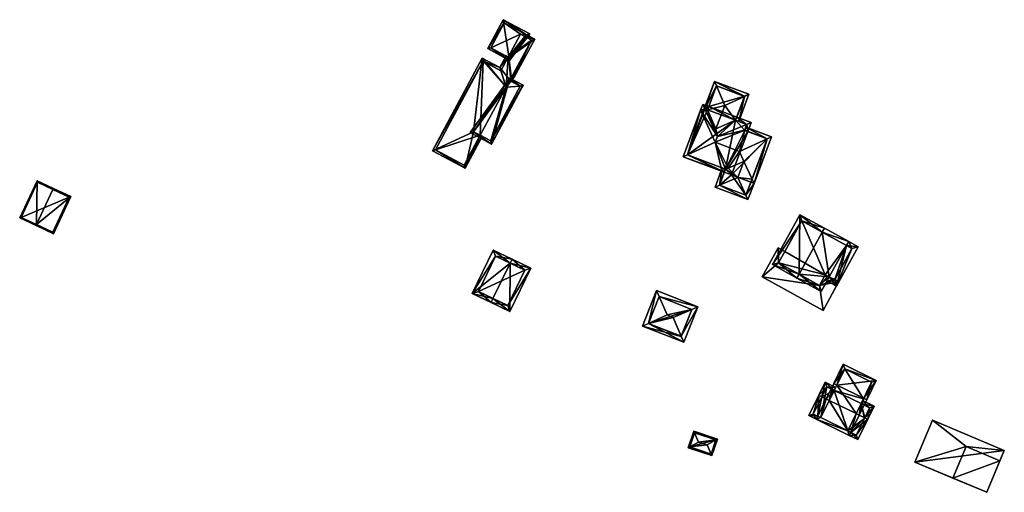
# Model space of a CAD drawing. Header units: inches. Extents: x 2528110 to 2532513, y 1151075 to 1152012.
# Tile 6 of 99: x 2529576 to 2529792, y 1151899 to 1152003. Entities that reach past the tile are written whole.
import ezdxf

# ---------------------------------------------------------------- set-up
doc = ezdxf.new("R2010")
doc.units = ezdxf.units.IN
doc.header["$MEASUREMENT"] = 0
doc.layers.add('Gebaeude Einzelhaus', color=10, linetype='Continuous')

msp = doc.modelspace()

# ---------------------------------------------------------------- meshes
at = {"layer": 'Gebaeude Einzelhaus'}
mesh = msp.add_polyface(dxfattribs=at)
corners = [(2529682.471, 1152002.978, 387.62), (2529683.826, 1151994.036, 386.832), (2529688.293, 1151999.841, 386.66), (2529679.043, 1151996.614, 387.62), (2529687.538, 1151999.68, 386.745), (2529682.674, 1152002.3, 387.547), (2529679.72, 1151996.816, 387.547), (2529683.689, 1151994.678, 386.894), (2529682.674, 1152002.3, 376.03), (2529687.538, 1151999.68, 376.03), (2529679.72, 1151996.816, 376.03), (2529683.515, 1151994.772, 386.129), (2529683.515, 1151994.772, 376.03), (2529683.689, 1151994.678, 386.161), (2529687.224, 1151999.272, 386.312), (2529687.224, 1151999.272, 376.03), (2529686.229, 1151999.808, 376.03)]
mesh.append_faces([[corners[k] for k in face] for face in [(6, 7, 1), (1, 7, 4), (5, 6, 3), (3, 6, 1), (4, 5, 0), (0, 5, 3), (1, 4, 2), (2, 4, 0), (3, 1, 0), (0, 1, 2)]], dxfattribs={"color": 13})
mesh.append_faces([[corners[k] for k in face] for face in [(9, 16, 8), (8, 16, 10), (10, 16, 12), (9, 15, 16), (9, 14, 15), (14, 7, 13), (9, 4, 14), (14, 4, 7), (7, 11, 13), (11, 10, 12), (7, 6, 11), (11, 6, 10), (6, 5, 10), (10, 5, 8), (5, 4, 8), (8, 4, 9)]], dxfattribs={"color": 41})
mesh = msp.add_polyface(dxfattribs=at)
corners = [(2529683.118, 1151988.17, 386.579), (2529681.693, 1151992.443, 386.048), (2529677.863, 1151994.506, 385.342), (2529684.088, 1151989.493, 386.616), (2529683.689, 1151994.678, 386.161), (2529683.515, 1151994.772, 386.129), (2529683.075, 1151995.009, 386.048), (2529675.933, 1151978.369, 386.308), (2529666.918, 1151974.193, 385.342), (2529674.076, 1151970.335, 386.66), (2529677.409, 1151977.574, 386.579), (2529677.849, 1151977.337, 386.66), (2529684.329, 1151989.363, 386.66), (2529689.355, 1151998.691, 386.66), (2529687.224, 1151999.272, 386.312), (2529687.533, 1151999.673, 386.325), (2529678.065, 1151993.829, 385.423), (2529667.595, 1151974.395, 385.423), (2529681.895, 1151991.765, 386.129), (2529673.874, 1151971.013, 386.579), (2529688.678, 1151998.489, 386.579), (2529688.678, 1151998.489, 376.03), (2529687.224, 1151999.272, 376.03), (2529681.895, 1151991.765, 376.03), (2529683.515, 1151994.772, 376.03), (2529678.065, 1151993.829, 376.03), (2529667.595, 1151974.395, 376.029), (2529673.874, 1151971.013, 376.029), (2529677.409, 1151977.574, 376.029), (2529683.118, 1151988.17, 376.03), (2529686.229, 1151999.808, 376.03)]
mesh.append_faces([[corners[k] for k in face] for face in [(20, 3, 0), (20, 12, 3), (20, 13, 12), (20, 15, 13), (20, 14, 15), (9, 19, 11), (11, 19, 10), (9, 17, 19), (16, 1, 18), (18, 1, 5), (5, 1, 6), (16, 2, 1), (9, 8, 17), (17, 8, 16), (16, 8, 2), (4, 13, 14), (14, 13, 15), (4, 12, 13), (4, 3, 12), (7, 9, 10), (10, 9, 11), (7, 8, 9), (0, 2, 7), (7, 2, 8), (6, 1, 5), (5, 1, 4), (4, 1, 3), (3, 1, 0), (0, 1, 2)]], dxfattribs={"color": 13})
mesh.append_faces([[corners[k] for k in face] for face in [(25, 28, 26), (26, 28, 27), (25, 29, 28), (29, 24, 21), (21, 24, 22), (22, 24, 30), (25, 23, 29), (29, 23, 24), (21, 20, 29), (29, 20, 0), (27, 28, 19), (19, 28, 10), (19, 17, 27), (27, 17, 26), (17, 16, 26), (26, 16, 25), (16, 23, 25), (16, 18, 23), (23, 5, 24), (23, 18, 5), (14, 21, 22), (14, 20, 21)]], dxfattribs={"color": 41})
mesh = msp.add_polyface(dxfattribs=at)
corners = [(2529679.904, 1151975.661, 387.14), (2529683.941, 1151990.139, 387.438), (2529675.19, 1151978.201, 387.62), (2529686.858, 1151988.568, 387.14), (2529675.933, 1151978.369, 387.569), (2529679.701, 1151976.339, 387.185), (2529686.18, 1151988.365, 387.185), (2529684.088, 1151989.493, 387.399), (2529686.18, 1151988.365, 376.03), (2529684.088, 1151989.493, 376.03), (2529684.088, 1151989.493, 386.616), (2529683.118, 1151988.17, 386.579), (2529683.118, 1151988.17, 376.03), (2529675.933, 1151978.369, 386.308), (2529677.409, 1151977.574, 386.579), (2529679.701, 1151976.339, 376.029), (2529677.409, 1151977.574, 376.029)]
mesh.append_faces([[corners[k] for k in face] for face in [(7, 4, 1), (6, 7, 1), (3, 5, 6), (3, 6, 1), (4, 5, 0), (0, 5, 3), (1, 4, 2), (2, 4, 0), (3, 1, 0), (0, 1, 2)]], dxfattribs={"color": 13})
mesh.append_faces([[corners[k] for k in face] for face in [(8, 12, 9), (8, 15, 12), (12, 15, 16), (6, 5, 8), (8, 5, 15), (15, 14, 16), (14, 4, 13), (15, 5, 14), (14, 5, 4), (4, 11, 13), (11, 9, 12), (11, 10, 9), (4, 7, 11), (11, 7, 10), (8, 10, 6), (6, 10, 7), (8, 9, 10)]], dxfattribs={"color": 41})
mesh = msp.add_polyface(dxfattribs=at)
corners = [(2529725.761, 1151983.095, 389.657), (2529721.914, 1151972.863, 389.657), (2529722.883, 1151973.3, 389.904), (2529728.969, 1151976.044, 391.458), (2529729.453, 1151977.33, 391.458), (2529726.682, 1151983.404, 389.904), (2529726.241, 1151984.371, 389.657), (2529727.062, 1151983.623, 389.793), (2529727.53, 1151983.887, 389.657), (2529727.266, 1151983.186, 389.904), (2529729.12, 1151978.991, 390.984), (2529727.253, 1151983.191, 389.904), (2529733.429, 1151980.886, 389.899), (2529735.856, 1151979.956, 389.904), (2529733.687, 1151981.572, 389.657), (2529736.875, 1151980.374, 389.657), (2529727.255, 1151983.19, 389.904), (2529730.421, 1151969.791, 389.696), (2529730.964, 1151969.46, 389.657), (2529731.214, 1151970.123, 389.891), (2529731.215, 1151970.125, 389.892), (2529731.797, 1151970.37, 390.035), (2529736.131, 1151978.396, 389.657), (2529735.447, 1151978.708, 389.887), (2529735.429, 1151978.66, 389.887), (2529722.88, 1151973.301, 389.903), (2529726.201, 1151982.127, 389.904), (2529726.685, 1151983.411, 389.902), (2529731.228, 1151970.16, 389.904), (2529735.909, 1151979.936, 389.887), (2529733.423, 1151980.871, 389.904), (2529731.05, 1151984.125, 390.984), (2529729.236, 1151988.422, 389.909), (2529726.685, 1151983.411, 389.7), (2529728.811, 1151989.428, 389.657), (2529724.421, 1151977.753, 389.657), (2529726.68, 1151983.397, 389.7), (2529724.539, 1151977.709, 389.699), (2529735.402, 1151986.136, 389.899), (2529736.373, 1151986.585, 389.657), (2529734.125, 1151980.607, 389.657), (2529733.423, 1151980.871, 389.899), (2529729.236, 1151988.423, 389.909), (2529726.412, 1151982.728, 389.695), (2529735.406, 1151986.148, 389.895), (2529729.25, 1151988.461, 389.896), (2529727.266, 1151983.186, 389.908), (2529740.36, 1151976.805, 389.903), (2529734.268, 1151974.051, 391.458), (2529735.277, 1151971.837, 390.892), (2529737.04, 1151967.972, 389.903), (2529737.479, 1151967.009, 389.657), (2529741.326, 1151977.243, 389.657), (2529736.777, 1151967.273, 389.657), (2529735.693, 1151979.361, 389.657), (2529726.466, 1151982.83, 389.657), (2529735.429, 1151978.66, 389.904), (2529730.526, 1151970.424, 389.657), (2529728.933, 1151966.189, 389.657), (2529729.938, 1151966.613, 389.904), (2529733.951, 1151968.309, 390.892), (2529731.228, 1151970.16, 389.891), (2529736.15, 1151963.475, 389.657), (2529735.71, 1151964.442, 389.904), (2529729.899, 1151966.628, 389.891), (2529735.713, 1151964.441, 389.903), (2529735.429, 1151978.66, 380.425), (2529736.131, 1151978.396, 380.425), (2529735.909, 1151979.936, 380.425), (2529733.423, 1151980.871, 380.425), (2529733.687, 1151981.572, 380.425), (2529727.53, 1151983.887, 380.425), (2529727.266, 1151983.186, 380.425), (2529726.685, 1151983.411, 380.425), (2529722.88, 1151973.301, 380.425), (2529731.228, 1151970.16, 380.425), (2529730.964, 1151969.46, 380.425), (2529732.548, 1151968.864, 380.425), (2529735.406, 1151986.148, 380.425), (2529729.25, 1151988.461, 380.425), (2529736.777, 1151967.273, 380.425), (2529740.36, 1151976.805, 380.425), (2529729.899, 1151966.628, 380.425), (2529730.965, 1151969.46, 380.425), (2529735.713, 1151964.441, 380.425)]
mesh.append_faces([[corners[k] for k in face] for face in [(62, 63, 65), (50, 51, 65), (65, 51, 62), (58, 59, 62), (62, 59, 63), (19, 61, 20), (64, 57, 19), (19, 57, 61), (59, 58, 64), (64, 58, 57), (50, 63, 51), (51, 63, 62), (49, 60, 50), (50, 60, 63), (59, 63, 60), (58, 62, 59), (59, 62, 63), (57, 20, 61), (20, 60, 21), (21, 60, 49), (57, 59, 20), (20, 59, 60), (57, 58, 59), (26, 0, 55), (52, 47, 54), (54, 47, 23), (23, 47, 56), (51, 53, 50), (50, 47, 51), (51, 47, 52), (26, 55, 0), (47, 23, 48), (48, 23, 3), (47, 54, 23), (47, 52, 54), (51, 50, 53), (48, 21, 49), (48, 3, 21), (47, 51, 52), (47, 50, 51), (47, 49, 50), (47, 48, 49), (11, 46, 16), (11, 42, 46), (11, 33, 42), (39, 40, 38), (38, 40, 12), (12, 40, 41), (43, 37, 35), (43, 36, 37), (45, 42, 34), (39, 44, 34), (34, 44, 45), (39, 38, 44), (43, 33, 36), (35, 34, 43), (43, 34, 33), (33, 34, 42), (12, 31, 10), (12, 38, 31), (41, 40, 12), (12, 40, 38), (38, 40, 39), (38, 32, 31), (38, 34, 32), (38, 39, 34), (33, 35, 36), (36, 35, 37), (33, 34, 35), (11, 32, 33), (33, 32, 34), (11, 31, 32), (11, 10, 31), (29, 13, 15), (12, 13, 30), (12, 14, 13), (13, 14, 15), (15, 22, 29), (29, 22, 23), (23, 22, 24), (1, 25, 2), (19, 28, 20), (18, 2, 19), (19, 2, 28), (18, 1, 2), (6, 27, 5), (27, 7, 11), (7, 9, 16), (7, 8, 9), (27, 6, 7), (7, 6, 8), (26, 0, 5), (5, 0, 6), (26, 25, 0), (0, 25, 1), (23, 4, 3), (23, 13, 4), (24, 22, 23), (23, 22, 13), (13, 22, 15), (3, 20, 21), (1, 17, 2), (2, 17, 3), (3, 17, 20), (1, 18, 17), (17, 18, 19), (9, 7, 16), (12, 13, 14), (14, 13, 15), (10, 4, 12), (12, 4, 13), (7, 5, 11), (11, 5, 10), (10, 5, 4), (7, 6, 5), (9, 8, 7), (7, 8, 6), (0, 5, 6), (0, 4, 5), (0, 3, 4), (0, 2, 3), (0, 1, 2)]], dxfattribs={"color": 13})
mesh.append_faces([[corners[k] for k in face] for face in [(82, 77, 84), (84, 77, 80), (82, 83, 77), (65, 53, 50), (65, 84, 53), (53, 84, 80), (65, 63, 84), (63, 59, 84), (84, 59, 82), (59, 64, 82), (64, 18, 82), (82, 18, 83), (64, 19, 18), (77, 81, 80), (77, 67, 81), (23, 56, 24), (56, 22, 24), (22, 81, 67), (56, 47, 22), (22, 47, 81), (50, 81, 47), (53, 80, 50), (50, 80, 81), (70, 71, 78), (78, 71, 79), (46, 9, 16), (42, 8, 46), (46, 8, 9), (42, 79, 8), (8, 79, 71), (42, 45, 79), (45, 44, 79), (79, 44, 78), (44, 38, 78), (12, 14, 38), (38, 14, 78), (78, 14, 70), (72, 74, 73), (75, 77, 76), (75, 67, 77), (75, 66, 67), (71, 69, 72), (72, 69, 74), (74, 69, 75), (75, 69, 66), (66, 69, 68), (71, 70, 69), (18, 75, 76), (20, 61, 19), (19, 61, 18), (18, 61, 75), (20, 28, 61), (2, 61, 28), (2, 74, 61), (61, 74, 75), (25, 74, 2), (73, 26, 5), (73, 74, 26), (26, 74, 25), (33, 5, 27), (33, 73, 5), (16, 33, 11), (11, 33, 27), (33, 72, 73), (16, 9, 33), (33, 9, 72), (8, 72, 9), (8, 71, 72), (41, 12, 30), (41, 14, 12), (41, 69, 14), (14, 69, 70), (29, 41, 13), (13, 41, 30), (29, 69, 41), (29, 68, 69), (23, 68, 29), (23, 66, 68), (23, 24, 66), (67, 66, 22), (22, 66, 24)]], dxfattribs={"color": 41})
mesh = msp.add_polyface(dxfattribs=at)
corners = [(2529583.675, 1151965.67, 376.835), (2529583.781, 1151965.896, 376.835), (2529580.185, 1151967.58, 376.48), (2529580.072, 1151957.974, 376.835), (2529576.37, 1151959.431, 376.479), (2529579.966, 1151957.748, 376.835), (2529583.771, 1151955.966, 376.479), (2529587.586, 1151964.115, 376.479), (2529576.703, 1151959.551, 376.501), (2529580.305, 1151967.248, 376.502), (2529583.651, 1151956.299, 376.5), (2529587.254, 1151963.995, 376.5), (2529587.254, 1151963.995, 371.42), (2529580.305, 1151967.248, 371.42), (2529576.703, 1151959.551, 371.42), (2529583.651, 1151956.299, 371.42)]
mesh.append_faces([[corners[k] for k in face] for face in [(0, 9, 1), (11, 0, 1), (1, 9, 2), (7, 10, 11), (7, 11, 1), (6, 10, 7), (3, 10, 5), (8, 3, 5), (5, 10, 6), (9, 8, 4), (2, 9, 4), (4, 8, 5), (3, 7, 0), (0, 7, 1), (5, 6, 3), (3, 6, 7), (3, 4, 5), (0, 2, 3), (3, 2, 4), (0, 1, 2)]], dxfattribs={"color": 13})
mesh.append_faces([[corners[k] for k in face] for face in [(12, 15, 14), (12, 14, 13), (11, 15, 12), (10, 15, 11), (14, 15, 3), (3, 15, 10), (8, 14, 3), (13, 14, 9), (9, 14, 8), (12, 13, 0), (0, 13, 9), (11, 12, 0)]], dxfattribs={"color": 41})
mesh = msp.add_polyface(dxfattribs=at)
corners = [(2529758.269, 1151954.219, 387.903), (2529758.246, 1151954.219, 387.913), (2529757.784, 1151953.342, 387.903), (2529747.356, 1151947.081, 391.151), (2529746.873, 1151946.206, 391.151), (2529752.21, 1151943.256, 387.903), (2529753.98, 1151946.47, 387.906), (2529752.444, 1151956.288, 391.151), (2529757.768, 1151953.351, 387.912), (2529752.926, 1151957.16, 391.151), (2529753.985, 1151946.467, 387.903), (2529753.501, 1151945.591, 387.903), (2529747.554, 1151960.129, 387.903), (2529741.5, 1151949.175, 387.903), (2529747.945, 1151958.77, 388.432), (2529742.859, 1151949.566, 388.432), (2529751.819, 1151944.615, 388.435), (2529753.11, 1151946.95, 388.435), (2529755.565, 1151944.451, 386.599), (2529760.333, 1151953.079, 386.599), (2529758.973, 1151952.686, 387.152), (2529755.174, 1151945.81, 387.152), (2529757.784, 1151953.342, 378.225), (2529747.945, 1151958.77, 378.225), (2529744.221, 1151952.03, 384.609), (2529744.221, 1151952.03, 378.225), (2529742.859, 1151949.566, 384.609), (2529751.819, 1151944.615, 384.609), (2529753.11, 1151946.95, 384.609), (2529753.684, 1151946.634, 384.609), (2529753.687, 1151946.631, 384.609), (2529753.985, 1151946.467, 384.609), (2529753.11, 1151946.95, 378.225), (2529753.985, 1151946.467, 378.225), (2529742.859, 1151949.566, 378.225), (2529751.819, 1151944.615, 378.225), (2529755.174, 1151945.81, 384.609), (2529755.245, 1151945.939, 384.609), (2529758.973, 1151952.686, 378.225), (2529755.245, 1151945.939, 378.225), (2529755.174, 1151945.81, 378.225)]
mesh.append_faces([[corners[k] for k in face] for face in [(21, 20, 18), (11, 21, 18), (10, 21, 11), (0, 20, 2), (18, 20, 19), (19, 20, 0), (2, 19, 0), (10, 18, 2), (2, 18, 19), (10, 11, 18), (5, 6, 11), (11, 6, 10), (4, 16, 5), (5, 16, 6), (6, 16, 17), (4, 3, 16), (13, 15, 4), (4, 15, 3), (9, 14, 12), (12, 14, 13), (13, 14, 15), (9, 7, 14), (8, 1, 2), (8, 7, 1), (1, 7, 9), (0, 2, 1), (3, 13, 4), (9, 12, 7), (7, 12, 3), (3, 12, 13), (10, 2, 8), (8, 2, 1), (11, 6, 5), (11, 10, 6), (6, 10, 8), (7, 1, 9), (7, 8, 1), (3, 6, 7), (7, 6, 8), (3, 5, 6), (3, 4, 5), (0, 1, 2)]], dxfattribs={"color": 13})
mesh.append_faces([[corners[k] for k in face] for face in [(22, 39, 33), (33, 39, 40), (22, 38, 39), (2, 20, 22), (22, 20, 38), (38, 37, 39), (37, 21, 36), (38, 20, 37), (37, 20, 21), (31, 21, 10), (31, 36, 21), (25, 32, 34), (34, 32, 35), (32, 22, 33), (25, 23, 32), (32, 23, 22), (10, 30, 31), (29, 10, 6), (29, 30, 10), (28, 6, 17), (28, 29, 6), (17, 16, 28), (28, 16, 27), (16, 3, 27), (27, 3, 26), (26, 3, 15), (15, 24, 26), (24, 23, 25), (15, 14, 24), (24, 14, 23), (7, 8, 14), (14, 8, 23), (23, 8, 22), (8, 2, 22)]], dxfattribs={"color": 41})
mesh = msp.add_polyface(dxfattribs=at)
corners = [(2529683.955, 1151949.494, 385.062), (2529680.281, 1151952.38, 382.007), (2529675.668, 1151942.831, 382.007), (2529684.39, 1151950.394, 385.062), (2529680.211, 1151941.746, 385.062), (2529679.776, 1151940.846, 385.062), (2529683.905, 1151938.851, 382.007), (2529688.518, 1151948.4, 382.007), (2529680.746, 1151951.045, 382.676), (2529677.003, 1151943.296, 382.676), (2529683.44, 1151940.186, 382.673), (2529687.183, 1151947.935, 382.673), (2529680.746, 1151951.045, 374.825), (2529687.183, 1151947.935, 374.825), (2529677.003, 1151943.296, 374.825), (2529683.44, 1151940.186, 374.825)]
mesh.append_faces([[corners[k] for k in face] for face in [(0, 8, 3), (11, 0, 3), (7, 10, 11), (7, 11, 3), (6, 10, 7), (4, 10, 5), (9, 4, 5), (5, 10, 6), (8, 9, 2), (2, 9, 5), (3, 8, 1), (1, 8, 2), (0, 7, 3), (5, 6, 4), (4, 6, 0), (0, 6, 7), (0, 2, 4), (4, 2, 5), (3, 1, 0), (0, 1, 2)]], dxfattribs={"color": 13})
mesh.append_faces([[corners[k] for k in face] for face in [(13, 15, 14), (13, 14, 12), (11, 15, 13), (10, 15, 11), (14, 15, 10), (4, 14, 10), (9, 14, 4), (12, 14, 8), (8, 14, 9), (0, 12, 8), (13, 12, 11), (11, 12, 0)]], dxfattribs={"color": 41})
mesh = msp.add_polyface(dxfattribs=at)
corners = [(2529739.261, 1151946.498, 384.609), (2529751.819, 1151944.615, 384.609), (2529742.859, 1151949.566, 384.609), (2529752.616, 1151939.116, 384.609), (2529756.12, 1151945.455, 384.609), (2529755.174, 1151945.81, 384.609), (2529753.985, 1151946.467, 384.609), (2529753.687, 1151946.631, 384.609), (2529753.11, 1151946.95, 384.609), (2529742.764, 1151952.835, 384.609), (2529744.221, 1151952.03, 384.609), (2529755.245, 1151945.939, 384.609), (2529753.684, 1151946.634, 384.609), (2529755.245, 1151945.939, 378.225), (2529756.12, 1151945.455, 378.225), (2529742.764, 1151952.835, 378.225), (2529744.221, 1151952.03, 378.225), (2529739.261, 1151946.498, 378.225), (2529752.616, 1151939.116, 378.225), (2529742.859, 1151949.566, 378.225), (2529751.819, 1151944.615, 378.225), (2529753.985, 1151946.467, 378.225), (2529753.11, 1151946.95, 378.225), (2529755.174, 1151945.81, 378.225)]
mesh.append_faces([[corners[k] for k in face] for face in [(8, 7, 12), (5, 4, 11), (0, 2, 9), (9, 2, 10), (8, 1, 7), (7, 1, 6), (6, 1, 5), (5, 1, 4), (4, 1, 3), (3, 1, 0), (0, 1, 2)]], dxfattribs={"color": 13})
mesh.append_faces([[corners[k] for k in face] for face in [(14, 23, 13), (17, 20, 18), (18, 20, 14), (14, 20, 23), (23, 20, 21), (21, 20, 22), (15, 19, 17), (17, 19, 20), (15, 16, 19), (4, 3, 14), (14, 3, 18), (3, 0, 18), (18, 0, 17), (0, 9, 17), (17, 9, 15), (16, 15, 10), (10, 15, 9), (14, 13, 4), (4, 13, 11)]], dxfattribs={"color": 41})
mesh = msp.add_polyface(dxfattribs=at)
corners = [(2529721.522, 1151933.429, 381.803), (2529722.077, 1151932.106, 381.418), (2529725.138, 1151939.912, 381.437), (2529723.837, 1151939.348, 381.819), (2529719.775, 1151937.588, 383.013), (2529718.434, 1151938.114, 383.013), (2529714.325, 1151936.25, 381.803), (2529713.019, 1151935.658, 381.418), (2529716.651, 1151942.166, 381.819), (2529716.08, 1151943.464, 381.437), (2529723.842, 1151939.346, 381.817), (2529714.315, 1151936.224, 381.792), (2529721.511, 1151933.402, 381.792), (2529716.646, 1151942.168, 381.817), (2529714.325, 1151936.251, 381.803), (2529723.842, 1151939.346, 375.988), (2529716.646, 1151942.168, 375.988), (2529714.315, 1151936.224, 375.988), (2529721.511, 1151933.402, 375.988)]
mesh.append_faces([[corners[k] for k in face] for face in [(7, 14, 11), (8, 13, 9), (9, 14, 7), (9, 13, 14), (10, 3, 2), (2, 8, 9), (2, 3, 8), (0, 1, 12), (7, 12, 1), (7, 11, 12), (1, 0, 2), (2, 0, 10), (8, 6, 5), (8, 9, 6), (6, 9, 7), (3, 5, 4), (3, 8, 5), (3, 2, 8), (8, 2, 9), (4, 6, 0), (0, 6, 1), (1, 6, 7), (4, 5, 6), (0, 3, 4), (0, 2, 3), (0, 1, 2)]], dxfattribs={"color": 13})
mesh.append_faces([[corners[k] for k in face] for face in [(15, 18, 17), (15, 17, 16), (0, 12, 18), (10, 0, 15), (15, 0, 18), (12, 11, 18), (18, 11, 17), (14, 17, 11), (14, 16, 17), (14, 13, 16), (13, 8, 16), (8, 15, 16), (8, 3, 15), (3, 10, 15)]], dxfattribs={"color": 41})
mesh = msp.add_polyface(dxfattribs=at)
corners = [(2529755.627, 1151922.709, 386.989), (2529764.29, 1151923.723, 384.668), (2529757.03, 1151927.28, 384.668), (2529761.543, 1151919.812, 386.989), (2529762.214, 1151919.483, 386.989), (2529754.953, 1151923.039, 386.989), (2529753.974, 1151919.334, 385.129), (2529753.3, 1151919.664, 385.129), (2529758.035, 1151912.659, 383.048), (2529752.123, 1151915.555, 383.048), (2529759.888, 1151916.437, 385.13), (2529760.561, 1151916.108, 385.13), (2529751.119, 1151915.211, 382.677), (2529751.449, 1151915.885, 383.048), (2529758.379, 1151911.655, 382.677), (2529758.708, 1151912.329, 383.048), (2529763.286, 1151923.379, 385.036), (2529757.374, 1151926.276, 385.036), (2529760.97, 1151918.643, 384.096), (2529763.286, 1151923.379, 376.504), (2529761.478, 1151919.679, 376.504), (2529760.97, 1151918.643, 376.504), (2529757.374, 1151926.276, 376.504), (2529755.054, 1151921.54, 384.096), (2529755.054, 1151921.54, 376.504), (2529758.035, 1151912.659, 376.504), (2529752.123, 1151915.555, 376.504)]
mesh.append_faces([[corners[k] for k in face] for face in [(14, 8, 15), (14, 12, 8), (8, 12, 9), (9, 12, 13), (10, 3, 11), (11, 3, 4), (0, 6, 5), (5, 6, 7), (1, 17, 2), (2, 17, 5), (5, 17, 0), (4, 16, 1), (1, 16, 17), (4, 3, 16), (15, 8, 14), (14, 8, 12), (12, 9, 13), (9, 12, 8), (3, 11, 4), (0, 10, 3), (3, 10, 11), (0, 6, 10), (10, 6, 8), (8, 6, 9), (0, 5, 6), (6, 5, 7), (0, 2, 5), (4, 1, 3), (3, 1, 0), (0, 1, 2)]], dxfattribs={"color": 13})
mesh.append_faces([[corners[k] for k in face] for face in [(24, 25, 26), (24, 21, 25), (24, 20, 21), (24, 22, 20), (20, 22, 19), (8, 9, 25), (25, 9, 26), (23, 22, 24), (23, 17, 22), (6, 0, 23), (23, 0, 17), (17, 16, 22), (22, 16, 19), (20, 18, 21), (18, 3, 10), (18, 16, 3), (20, 19, 18), (18, 19, 16)]], dxfattribs={"color": 41})
mesh = msp.add_polyface(dxfattribs=at)
corners = [(2529761.766, 1151915.518, 385.129), (2529762.438, 1151915.189, 385.129), (2529763.848, 1151918.069, 383.78), (2529760.97, 1151918.643, 384.096), (2529761.3, 1151919.317, 383.78), (2529760.561, 1151916.108, 385.13), (2529759.888, 1151916.437, 385.13), (2529755.054, 1151921.54, 384.096), (2529755.384, 1151922.214, 383.78), (2529753.076, 1151923.344, 383.78), (2529752.34, 1151920.134, 385.129), (2529751.666, 1151920.464, 385.129), (2529753.3, 1151919.664, 385.129), (2529753.974, 1151919.334, 385.129), (2529758.035, 1151912.659, 383.048), (2529758.708, 1151912.329, 383.048), (2529760.256, 1151910.735, 382.677), (2529758.379, 1151911.655, 382.677), (2529749.485, 1151916.011, 382.677), (2529751.119, 1151915.211, 382.677), (2529751.449, 1151915.885, 383.048), (2529752.123, 1151915.555, 383.048), (2529762.844, 1151917.725, 384.096), (2529753.42, 1151922.34, 384.096), (2529759.913, 1151911.739, 383.048), (2529750.489, 1151916.355, 383.048), (2529761.701, 1151915.385, 376.504), (2529759.913, 1151911.739, 376.504), (2529762.844, 1151917.725, 376.504), (2529760.97, 1151918.643, 376.504), (2529753.42, 1151922.34, 376.504), (2529755.054, 1151921.54, 376.504), (2529750.489, 1151916.355, 376.504), (2529752.123, 1151915.555, 376.504), (2529758.035, 1151912.659, 376.504)]
mesh.append_faces([[corners[k] for k in face] for face in [(25, 11, 10), (25, 18, 11), (20, 19, 25), (25, 19, 18), (24, 17, 15), (24, 16, 17), (0, 1, 24), (24, 1, 16), (9, 23, 11), (11, 23, 10), (9, 8, 23), (23, 8, 7), (1, 22, 2), (2, 22, 4), (4, 22, 3), (1, 0, 22), (12, 21, 13), (18, 20, 11), (11, 20, 10), (10, 20, 12), (12, 20, 21), (18, 19, 20), (6, 15, 5), (5, 15, 0), (0, 15, 1), (1, 15, 16), (16, 15, 17), (6, 14, 15), (7, 12, 13), (7, 10, 12), (7, 9, 10), (10, 9, 11), (7, 8, 9), (0, 3, 5), (5, 3, 6), (0, 2, 3), (3, 2, 4), (0, 1, 2)]], dxfattribs={"color": 13})
mesh.append_faces([[corners[k] for k in face] for face in [(26, 29, 28), (31, 33, 30), (30, 33, 32), (26, 34, 29), (26, 27, 34), (15, 27, 24), (14, 34, 15), (15, 34, 27), (20, 33, 21), (25, 32, 20), (20, 32, 33), (25, 30, 32), (10, 23, 25), (25, 23, 30), (30, 7, 31), (30, 23, 7), (28, 29, 22), (22, 29, 3), (0, 26, 22), (22, 26, 28), (0, 24, 26), (26, 24, 27)]], dxfattribs={"color": 41})
mesh = msp.add_polyface(dxfattribs=at)
corners = [(2529784.001, 1151909.214, 387.322), (2529792.391, 1151908.371, 387.322), (2529776.629, 1151914.979, 387.322), (2529791.438, 1151906.096, 387.322), (2529772.765, 1151905.761, 387.322), (2529781.091, 1151902.271, 387.322), (2529791.438, 1151906.096, 388.149), (2529781.091, 1151902.271, 388.149), (2529788.528, 1151899.154, 388.149), (2529784.001, 1151909.214, 388.149), (2529772.765, 1151905.761, 376.379), (2529788.528, 1151899.154, 376.379), (2529788.528, 1151899.154, 387.322), (2529792.391, 1151908.371, 376.379), (2529776.629, 1151914.979, 376.379)]
mesh.append_faces([[corners[k] for k in face] for face in [(9, 7, 6), (6, 7, 8), (0, 4, 5), (0, 2, 4), (3, 1, 0), (0, 1, 2)]], dxfattribs={"color": 13})
mesh.append_faces([[corners[k] for k in face] for face in [(7, 9, 5), (5, 9, 0), (9, 6, 0), (0, 6, 3), (8, 3, 6), (8, 12, 3), (7, 12, 8), (7, 5, 12), (13, 10, 14), (13, 11, 10), (4, 2, 10), (10, 2, 14), (2, 1, 14), (14, 1, 13), (3, 13, 1), (3, 11, 13), (3, 12, 11), (5, 11, 12), (5, 10, 11), (5, 4, 10)]], dxfattribs={"color": 41})
mesh = msp.add_polyface(dxfattribs=at)
corners = [(2529727.17, 1151909.564, 379.212), (2529725.309, 1151910.187, 379.212), (2529723.368, 1151909.131, 378.33), (2529728.238, 1151907.22, 378.184), (2529723.046, 1151908.956, 378.184), (2529728.086, 1151907.554, 378.33), (2529724.406, 1151912.236, 378.33), (2529724.256, 1151912.576, 378.184), (2529729.448, 1151910.84, 378.184), (2529729.124, 1151910.659, 378.33), (2529728.08, 1151907.536, 378.32), (2529723.362, 1151909.114, 378.32), (2529724.414, 1151912.26, 378.317), (2529729.132, 1151910.682, 378.317), (2529724.414, 1151912.26, 372.627), (2529729.132, 1151910.682, 372.627), (2529723.362, 1151909.114, 372.627), (2529728.08, 1151907.536, 372.627)]
mesh.append_faces([[corners[k] for k in face] for face in [(12, 6, 7), (8, 9, 13), (13, 12, 8), (8, 12, 7), (5, 9, 3), (10, 5, 3), (3, 9, 8), (11, 10, 4), (2, 11, 4), (6, 2, 4), (7, 6, 4), (4, 10, 3), (1, 9, 6), (6, 9, 7), (7, 9, 8), (1, 0, 9), (3, 9, 5), (5, 9, 0), (3, 8, 9), (6, 2, 1), (6, 4, 2), (6, 7, 4), (0, 2, 5), (5, 2, 3), (3, 2, 4), (0, 1, 2)]], dxfattribs={"color": 13})
mesh.append_faces([[corners[k] for k in face] for face in [(15, 17, 16), (15, 16, 14), (9, 17, 15), (5, 17, 9), (10, 17, 5), (9, 15, 13), (16, 17, 11), (11, 17, 10), (2, 16, 11), (14, 16, 6), (6, 16, 2), (12, 14, 6), (15, 14, 13), (13, 14, 12)]], dxfattribs={"color": 41})

doc.saveas('drawing.dxf')
